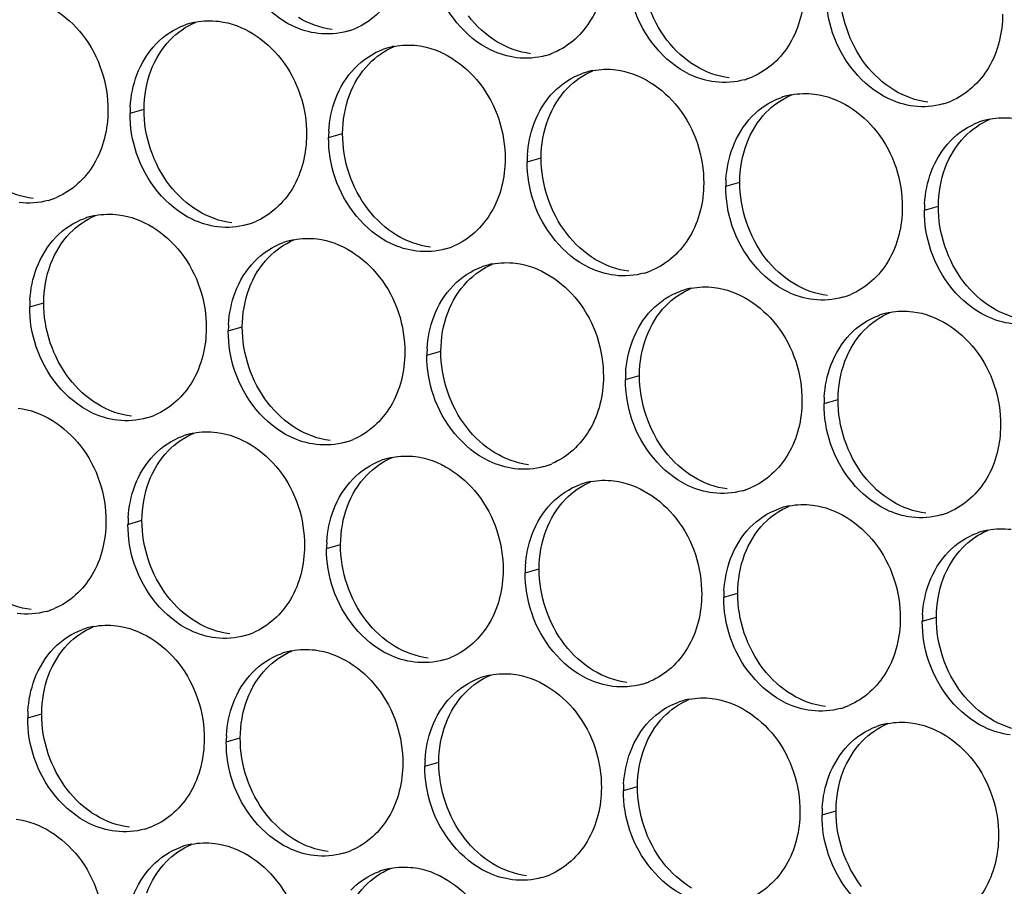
# Paper-space layout '45651_1_3' of a CAD drawing. Header units: millimetres. Extents: x -231 to 594, y 0 to 420.
# Tile 163 of 247: x 126.82 to 134.36, y 232.61 to 239.24. Entities that reach past the tile are written whole.
import ezdxf

# ---------------------------------------------------------------- set-up
doc = ezdxf.new("R2010")
doc.units = ezdxf.units.MM
doc.header["$LTSCALE"] = 32.67
doc.layers.add('02___PRT_ALL_AXES', color=7, linetype='CONTINUOUS')

psp = doc.layouts.new('45651_1_3')

# ---------------------------------------------------------------- linework, layer by layer
at = {"layer": '02___PRT_ALL_AXES', "color": 7, "linetype": 'CONTINUOUS'}
for p, q in [((127.6689, 238.5286), (127.7761, 238.5593)), ((129.1885, 238.3431), (129.2957, 238.3738)), ((130.7081, 238.1576), (130.8153, 238.1883)), ((132.2277, 237.9722), (132.3349, 238.0028)), ((133.7472, 237.7867), (133.8544, 237.8174)), ((126.9013, 237.0489), (127.0085, 237.0796)), ((128.4209, 236.8634), (128.5281, 236.8941)), ((129.9405, 236.6779), (130.0477, 236.7086)), ((131.4601, 236.4925), (131.5673, 236.5231)), ((132.9797, 236.307), (133.0869, 236.3377)), ((127.6534, 235.3837), (127.7606, 235.4144)), ((129.1729, 235.1982), (129.2801, 235.2289)), ((130.6925, 235.0128), (130.7997, 235.0434)), ((132.2121, 234.8273), (132.3193, 234.858)), ((133.7317, 234.6418), (133.8389, 234.6725)), ((126.8858, 233.904), (126.993, 233.9347)), ((128.4054, 233.7185), (128.5126, 233.7492)), ((129.925, 233.533), (130.0322, 233.5637)), ((131.4446, 233.3476), (131.5518, 233.3782)), ((132.9641, 233.1621), (133.0713, 233.1928))]:
    psp.add_line(p, q, dxfattribs=at)
at = {"layer": '02___PRT_ALL_AXES', "color": 3, "linetype": 'CONTINUOUS'}
for centre, radius, start, end in [((128.2743, 238.6896), 0.5467, 105.94061, 109.76751), ((128.2757, 238.6846), 0.5519, 100.97724, 105.93831), ((129.1818, 239.6824), 0.5467, 285.94061, 289.76751), ((129.1813, 239.6838), 0.5481, 289.77289, 292.73686), ((129.7939, 238.5041), 0.5467, 105.94061, 109.76751), ((129.7953, 238.4991), 0.5519, 100.97724, 105.93831), ((130.7009, 239.4983), 0.5481, 289.77289, 292.73686), ((130.7014, 239.497), 0.5467, 285.94061, 289.76751), ((131.3135, 238.3186), 0.5467, 105.94061, 109.76751), ((131.3149, 238.3136), 0.5519, 100.97724, 105.93831), ((132.221, 239.3115), 0.5467, 285.94061, 289.76751), ((132.2204, 239.3128), 0.5481, 289.77289, 292.73686), ((132.8331, 238.1332), 0.5467, 105.94061, 109.76751), ((132.8345, 238.1281), 0.5519, 100.97724, 105.93831), ((133.74, 239.1273), 0.5481, 289.77289, 292.73686), ((128.5607, 238.5242), 0.8918, 176.51802, 179.71686), ((133.7406, 239.126), 0.5467, 285.94061, 289.76751), ((134.3527, 237.9477), 0.5467, 105.94061, 109.76751), ((134.3541, 237.9427), 0.5519, 100.97724, 105.93831), ((130.0803, 238.3387), 0.8918, 176.51802, 179.71686), ((131.5999, 238.1532), 0.8918, 176.51802, 179.71686), ((133.1195, 237.9678), 0.8918, 176.51802, 179.71686), ((126.8947, 238.3882), 0.5467, 285.94061, 289.76751), ((126.8941, 238.3895), 0.5481, 289.77289, 292.73686), ((134.6391, 237.7823), 0.8918, 176.51802, 179.71686), ((127.5068, 237.2099), 0.5467, 105.94061, 109.76751), ((127.5082, 237.2049), 0.5519, 100.97724, 105.93831), ((128.4142, 238.2027), 0.5467, 285.94061, 289.76751), ((128.4137, 238.2041), 0.5481, 289.77289, 292.73686), ((129.0278, 237.0194), 0.5519, 100.97724, 105.93831), ((129.0263, 237.0244), 0.5467, 105.94061, 109.76751), ((129.9338, 238.0173), 0.5467, 285.94061, 289.76751), ((129.9333, 238.0186), 0.5481, 289.77289, 292.73686), ((130.5459, 236.8389), 0.5467, 105.94061, 109.76751), ((130.5473, 236.8339), 0.5519, 100.97724, 105.93831), ((131.4534, 237.8318), 0.5467, 285.94061, 289.76751), ((131.4529, 237.8331), 0.5481, 289.77289, 292.73686), ((132.0669, 236.6484), 0.5519, 100.97724, 105.93831), ((132.0655, 236.6535), 0.5467, 105.94061, 109.76751), ((132.973, 237.6463), 0.5467, 285.94061, 289.76751), ((132.9725, 237.6476), 0.5481, 289.77289, 292.73686), ((127.7932, 237.0445), 0.8918, 176.51802, 179.71686), ((133.5851, 236.468), 0.5467, 105.94061, 109.76751), ((133.5865, 236.4629), 0.5519, 100.97724, 105.93831), ((129.3128, 236.859), 0.8918, 176.51802, 179.71686), ((130.8323, 236.6735), 0.8918, 176.51802, 179.71686), ((132.3519, 236.4881), 0.8918, 176.51802, 179.71686), ((133.8715, 236.3026), 0.8918, 176.51802, 179.71686), ((127.6467, 236.723), 0.5467, 285.94061, 289.76751), ((127.6462, 236.7243), 0.5481, 289.77289, 292.73686), ((128.2588, 235.5447), 0.5467, 105.94061, 109.76751), ((128.2602, 235.5397), 0.5519, 100.97724, 105.93831), ((129.1663, 236.5376), 0.5467, 285.94061, 289.76751), ((129.1657, 236.5389), 0.5481, 289.77289, 292.73686), ((129.7784, 235.3592), 0.5467, 105.94061, 109.76751), ((129.7798, 235.3542), 0.5519, 100.97724, 105.93831), ((130.6858, 236.3521), 0.5467, 285.94061, 289.76751), ((130.6853, 236.3534), 0.5481, 289.77289, 292.73686), ((131.2979, 235.1737), 0.5467, 105.94061, 109.76751), ((131.2994, 235.1687), 0.5519, 100.97724, 105.93831), ((132.2054, 236.1666), 0.5467, 285.94061, 289.76751), ((132.2049, 236.1679), 0.5481, 289.77289, 292.73686), ((132.8189, 234.9832), 0.5519, 100.97724, 105.93831), ((132.8175, 234.9883), 0.5467, 105.94061, 109.76751), ((133.725, 235.9811), 0.5467, 285.94061, 289.76751), ((133.7245, 235.9824), 0.5481, 289.77289, 292.73686), ((128.5452, 235.3793), 0.8918, 176.51802, 179.71686), ((134.3371, 234.8028), 0.5467, 105.94061, 109.76751), ((134.3385, 234.7978), 0.5519, 100.97724, 105.93831), ((130.0648, 235.1938), 0.8918, 176.51802, 179.71686), ((131.5844, 235.0083), 0.8918, 176.51802, 179.71686), ((133.1039, 234.8229), 0.8918, 176.51802, 179.71686), ((126.8791, 235.2433), 0.5467, 285.94061, 289.76751), ((126.8786, 235.2446), 0.5481, 289.77289, 292.73686), ((134.6235, 234.6374), 0.8918, 176.51802, 179.71686), ((127.4912, 234.065), 0.5467, 105.94061, 109.76751), ((127.4926, 234.06), 0.5519, 100.97724, 105.93831), ((128.3982, 235.0592), 0.5481, 289.77289, 292.73686), ((128.3987, 235.0578), 0.5467, 285.94061, 289.76751), ((129.0108, 233.8795), 0.5467, 105.94061, 109.76751), ((129.0122, 233.8745), 0.5519, 100.97724, 105.93831), ((129.9183, 234.8724), 0.5467, 285.94061, 289.76751), ((129.9178, 234.8737), 0.5481, 289.77289, 292.73686), ((130.5304, 233.694), 0.5467, 105.94061, 109.76751), ((130.5318, 233.689), 0.5519, 100.97724, 105.93831), ((131.4379, 234.6869), 0.5467, 285.94061, 289.76751), ((131.4373, 234.6882), 0.5481, 289.77289, 292.73686), ((132.05, 233.5086), 0.5467, 105.94061, 109.76751), ((132.0514, 233.5035), 0.5519, 100.97724, 105.93831), ((127.7776, 233.8996), 0.8918, 176.51802, 179.71686), ((132.9575, 234.5014), 0.5467, 285.94061, 289.76751), ((132.9569, 234.5027), 0.5481, 289.77289, 292.73686), ((133.5695, 233.3231), 0.5467, 105.94061, 109.76751), ((133.571, 233.3181), 0.5519, 100.97724, 105.93831), ((129.2972, 233.7141), 0.8918, 176.51802, 179.71686), ((130.8168, 233.5286), 0.8918, 176.51802, 179.71686), ((132.3364, 233.3432), 0.8918, 176.51802, 179.71686), ((133.856, 233.1577), 0.8918, 176.51802, 179.71686), ((127.6311, 233.5781), 0.5467, 285.94061, 289.76751), ((127.6306, 233.5795), 0.5481, 289.77289, 292.73686), ((128.2432, 232.3998), 0.5467, 105.94061, 109.76751), ((128.2446, 232.3948), 0.5519, 100.97724, 105.93831), ((129.1502, 233.394), 0.5481, 289.77289, 292.73686), ((129.1507, 233.3927), 0.5467, 285.94061, 289.76751), ((129.7628, 232.2143), 0.5467, 105.94061, 109.76751), ((129.7642, 232.2093), 0.5519, 100.97724, 105.93831), ((130.6703, 233.2072), 0.5467, 285.94061, 289.76751), ((130.6698, 233.2085), 0.5481, 289.77289, 292.73686)]:
    psp.add_arc(centre, radius, start, end, dxfattribs=at)
for points, knots in [([(129.7872, 239.8434), (129.7865, 239.7021), (129.7235, 239.4259), (129.511, 239.2276), (129.3931, 239.1782)], [0, 0, 0, 0, 0.525086, 1, 1, 1, 1]), ([(129.108, 239.1396), (129.0404, 239.1479), (128.76, 239.2317), (128.5563, 239.4928), (128.4864, 239.7012)], [0, 0, 0, 0, 0.236458, 1, 1, 1, 1]), ([(131.3068, 239.658), (131.3061, 239.5167), (131.2431, 239.2405), (131.0306, 239.0421), (130.9127, 238.9927)], [0, 0, 0, 0, 0.525086, 1, 1, 1, 1]), ([(130.6275, 238.9542), (130.56, 238.9624), (130.2796, 239.0463), (130.0759, 239.3073), (130.006, 239.5157)], [0, 0, 0, 0, 0.236458, 1, 1, 1, 1]), ([(132.8264, 239.4725), (132.8257, 239.3312), (132.7627, 239.055), (132.5502, 238.8567), (132.4323, 238.8073)], [0, 0, 0, 0, 0.525086, 1, 1, 1, 1]), ([(126.8286, 239.4179), (127.0129, 239.3954), (127.3763, 239.1543), (127.5011, 238.7532), (127.5001, 238.5492)], [0, 0, 0, 0, 0.476473, 1, 1, 1, 1]), ([(132.1471, 238.7687), (132.0795, 238.7769), (131.7992, 238.8608), (131.5955, 239.1218), (131.5256, 239.3302)], [0, 0, 0, 0, 0.236458, 1, 1, 1, 1]), ([(128.3482, 239.2324), (128.5325, 239.2099), (128.8958, 238.9688), (129.0207, 238.5677), (129.0197, 238.3637)], [0, 0, 0, 0, 0.476473, 1, 1, 1, 1]), ([(134.346, 239.287), (134.3453, 239.1457), (134.2823, 238.8695), (134.0698, 238.6712), (133.9519, 238.6218)], [0, 0, 0, 0, 0.525086, 1, 1, 1, 1]), ([(133.6667, 238.5832), (133.5991, 238.5915), (133.3188, 238.6753), (133.1151, 238.9363), (133.0451, 239.1447)], [0, 0, 0, 0, 0.236458, 1, 1, 1, 1]), ([(129.8677, 239.0469), (130.052, 239.0244), (130.4154, 238.7833), (130.5402, 238.3823), (130.5392, 238.1783)], [0, 0, 0, 0, 0.476473, 1, 1, 1, 1]), ([(131.3873, 238.8614), (131.5716, 238.8389), (131.935, 238.5978), (132.0598, 238.1968), (132.0588, 237.9928)], [0, 0, 0, 0, 0.476473, 1, 1, 1, 1]), ([(132.9069, 238.676), (133.0912, 238.6535), (133.4546, 238.4124), (133.5794, 238.0113), (133.5784, 237.8073)], [0, 0, 0, 0, 0.476473, 1, 1, 1, 1]), ([(127.5001, 238.5492), (127.4994, 238.4079), (127.4364, 238.1317), (127.2239, 237.9334), (127.106, 237.884)], [0, 0, 0, 0, 0.525086, 1, 1, 1, 1]), ([(129.0197, 238.3637), (129.019, 238.2224), (128.956, 237.9462), (128.7434, 237.7479), (128.6256, 237.6985)], [0, 0, 0, 0, 0.525086, 1, 1, 1, 1]), ([(128.3404, 237.6599), (128.2728, 237.6682), (127.9924, 237.752), (127.7888, 238.013), (127.7188, 238.2214)], [0, 0, 0, 0, 0.236458, 1, 1, 1, 1]), ([(130.5392, 238.1783), (130.5385, 238.037), (130.4756, 237.7607), (130.263, 237.5624), (130.1452, 237.513)], [0, 0, 0, 0, 0.525086, 1, 1, 1, 1]), ([(129.86, 237.4745), (129.7924, 237.4827), (129.512, 237.5666), (129.3084, 237.8276), (129.2384, 238.036)], [0, 0, 0, 0, 0.236458, 1, 1, 1, 1]), ([(132.0588, 237.9928), (132.0581, 237.8515), (131.9951, 237.5753), (131.7826, 237.377), (131.6647, 237.3276)], [0, 0, 0, 0, 0.525086, 1, 1, 1, 1]), ([(131.3796, 237.289), (131.312, 237.2972), (131.0316, 237.3811), (130.828, 237.6421), (130.758, 237.8505)], [0, 0, 0, 0, 0.236458, 1, 1, 1, 1]), ([(133.5784, 237.8073), (133.5777, 237.666), (133.5147, 237.3898), (133.3022, 237.1915), (133.1843, 237.1421)], [0, 0, 0, 0, 0.525086, 1, 1, 1, 1]), ([(127.5806, 237.7527), (127.7649, 237.7302), (128.1283, 237.4891), (128.2531, 237.088), (128.2521, 236.884)], [0, 0, 0, 0, 0.476473, 1, 1, 1, 1]), ([(132.8991, 237.1035), (132.8316, 237.1118), (132.5512, 237.1956), (132.3475, 237.4566), (132.2776, 237.665)], [0, 0, 0, 0, 0.236458, 1, 1, 1, 1]), ([(129.1002, 237.5672), (129.2845, 237.5447), (129.6479, 237.3036), (129.7727, 236.9025), (129.7717, 236.6985)], [0, 0, 0, 0, 0.476473, 1, 1, 1, 1]), ([(134.4187, 236.918), (134.3512, 236.9263), (134.0708, 237.0101), (133.8671, 237.2711), (133.7972, 237.4795)], [0, 0, 0, 0, 0.236458, 1, 1, 1, 1]), ([(130.6198, 237.3817), (130.8041, 237.3592), (131.1675, 237.1181), (131.2923, 236.7171), (131.2913, 236.5131)], [0, 0, 0, 0, 0.476473, 1, 1, 1, 1]), ([(132.1394, 237.1962), (132.3237, 237.1738), (132.687, 236.9326), (132.8118, 236.5316), (132.8108, 236.3276)], [0, 0, 0, 0, 0.476473, 1, 1, 1, 1]), ([(133.6589, 237.0108), (133.8432, 236.9883), (134.2066, 236.7472), (134.3314, 236.3461), (134.3304, 236.1421)], [0, 0, 0, 0, 0.476473, 1, 1, 1, 1]), ([(128.2521, 236.884), (128.2514, 236.7427), (128.1884, 236.4665), (127.9759, 236.2682), (127.858, 236.2188)], [0, 0, 0, 0, 0.525086, 1, 1, 1, 1]), ([(127.5728, 236.1802), (127.5053, 236.1885), (127.2249, 236.2723), (127.0212, 236.5333), (126.9513, 236.7417)], [0, 0, 0, 0, 0.236458, 1, 1, 1, 1]), ([(129.7717, 236.6985), (129.771, 236.5572), (129.708, 236.281), (129.4955, 236.0827), (129.3776, 236.0333)], [0, 0, 0, 0, 0.525086, 1, 1, 1, 1]), ([(129.0924, 235.9948), (129.0248, 236.003), (128.7445, 236.0869), (128.5408, 236.3479), (128.4709, 236.5563)], [0, 0, 0, 0, 0.236458, 1, 1, 1, 1]), ([(131.2913, 236.5131), (131.2906, 236.3718), (131.2276, 236.0956), (131.015, 235.8972), (130.8972, 235.8479)], [0, 0, 0, 0, 0.525086, 1, 1, 1, 1]), ([(130.612, 235.8093), (130.5444, 235.8175), (130.264, 235.9014), (130.0604, 236.1624), (129.9904, 236.3708)], [0, 0, 0, 0, 0.236458, 1, 1, 1, 1]), ([(132.8108, 236.3276), (132.8101, 236.1863), (132.7472, 235.9101), (132.5346, 235.7118), (132.4168, 235.6624)], [0, 0, 0, 0, 0.525086, 1, 1, 1, 1]), ([(126.813, 236.273), (126.9973, 236.2505), (127.3607, 236.0094), (127.4855, 235.6083), (127.4845, 235.4043)], [0, 0, 0, 0, 0.476473, 1, 1, 1, 1]), ([(132.1316, 235.6238), (132.064, 235.6321), (131.7836, 235.7159), (131.58, 235.9769), (131.51, 236.1853)], [0, 0, 0, 0, 0.236458, 1, 1, 1, 1]), ([(134.3304, 236.1421), (134.3297, 236.0008), (134.2667, 235.7246), (134.0542, 235.5263), (133.9363, 235.4769)], [0, 0, 0, 0, 0.525086, 1, 1, 1, 1]), ([(128.3326, 236.0875), (128.5169, 236.065), (128.8803, 235.8239), (129.0051, 235.4228), (129.0041, 235.2188)], [0, 0, 0, 0, 0.476473, 1, 1, 1, 1]), ([(133.6512, 235.4383), (133.5836, 235.4466), (133.3032, 235.5304), (133.0996, 235.7914), (133.0296, 235.9998)], [0, 0, 0, 0, 0.236458, 1, 1, 1, 1]), ([(129.8522, 235.902), (130.0365, 235.8795), (130.3999, 235.6384), (130.5247, 235.2374), (130.5237, 235.0334)], [0, 0, 0, 0, 0.476473, 1, 1, 1, 1]), ([(131.3718, 235.7165), (131.5561, 235.694), (131.9195, 235.4529), (132.0443, 235.0519), (132.0433, 234.8479)], [0, 0, 0, 0, 0.476473, 1, 1, 1, 1]), ([(132.8914, 235.5311), (133.0757, 235.5086), (133.4391, 235.2675), (133.5639, 234.8664), (133.5629, 234.6624)], [0, 0, 0, 0, 0.476473, 1, 1, 1, 1]), ([(127.4845, 235.4043), (127.4838, 235.263), (127.4208, 234.9868), (127.2083, 234.7885), (127.0904, 234.7391)], [0, 0, 0, 0, 0.525086, 1, 1, 1, 1]), ([(129.0041, 235.2188), (129.0034, 235.0775), (128.9404, 234.8013), (128.7279, 234.603), (128.61, 234.5536)], [0, 0, 0, 0, 0.525086, 1, 1, 1, 1]), ([(128.3249, 234.515), (128.2573, 234.5233), (127.9769, 234.6071), (127.7732, 234.8682), (127.7033, 235.0766)], [0, 0, 0, 0, 0.236458, 1, 1, 1, 1]), ([(130.5237, 235.0334), (130.523, 234.8921), (130.46, 234.6159), (130.2475, 234.4175), (130.1296, 234.3682)], [0, 0, 0, 0, 0.525086, 1, 1, 1, 1]), ([(129.8444, 234.3296), (129.7769, 234.3378), (129.4965, 234.4217), (129.2928, 234.6827), (129.2229, 234.8911)], [0, 0, 0, 0, 0.236458, 1, 1, 1, 1]), ([(132.0433, 234.8479), (132.0426, 234.7066), (131.9796, 234.4304), (131.7671, 234.2321), (131.6492, 234.1827)], [0, 0, 0, 0, 0.525086, 1, 1, 1, 1]), ([(131.364, 234.1441), (131.2964, 234.1523), (131.0161, 234.2362), (130.8124, 234.4972), (130.7425, 234.7056)], [0, 0, 0, 0, 0.236458, 1, 1, 1, 1]), ([(133.5629, 234.6624), (133.5622, 234.5211), (133.4992, 234.2449), (133.2866, 234.0466), (133.1688, 233.9972)], [0, 0, 0, 0, 0.525086, 1, 1, 1, 1]), ([(127.5651, 234.6078), (127.7494, 234.5853), (128.1127, 234.3442), (128.2376, 233.9431), (128.2365, 233.7391)], [0, 0, 0, 0, 0.476473, 1, 1, 1, 1]), ([(132.8836, 233.9586), (132.816, 233.9669), (132.5357, 234.0507), (132.332, 234.3117), (132.262, 234.5201)], [0, 0, 0, 0, 0.236458, 1, 1, 1, 1]), ([(129.0846, 234.4223), (129.2689, 234.3998), (129.6323, 234.1587), (129.7571, 233.7577), (129.7561, 233.5537)], [0, 0, 0, 0, 0.476473, 1, 1, 1, 1]), ([(134.4032, 233.7731), (134.3356, 233.7814), (134.0552, 233.8652), (133.8516, 234.1263), (133.7816, 234.3347)], [0, 0, 0, 0, 0.236458, 1, 1, 1, 1]), ([(130.6042, 234.2368), (130.7885, 234.2143), (131.1519, 233.9732), (131.2767, 233.5722), (131.2757, 233.3682)], [0, 0, 0, 0, 0.476473, 1, 1, 1, 1]), ([(132.1238, 234.0514), (132.3081, 234.0289), (132.6715, 233.7878), (132.7963, 233.3867), (132.7953, 233.1827)], [0, 0, 0, 0, 0.476473, 1, 1, 1, 1]), ([(133.6434, 233.8659), (133.8277, 233.8434), (134.1911, 233.6023), (134.3159, 233.2012), (134.3149, 232.9972)], [0, 0, 0, 0, 0.476473, 1, 1, 1, 1]), ([(128.2365, 233.7391), (128.2358, 233.5978), (128.1729, 233.3216), (127.9603, 233.1233), (127.8425, 233.0739)], [0, 0, 0, 0, 0.525086, 1, 1, 1, 1]), ([(127.5573, 233.0353), (127.4897, 233.0436), (127.2093, 233.1274), (127.0057, 233.3884), (126.9357, 233.5968)], [0, 0, 0, 0, 0.236458, 1, 1, 1, 1]), ([(129.7561, 233.5537), (129.7554, 233.4124), (129.6924, 233.1361), (129.4799, 232.9378), (129.362, 232.8884)], [0, 0, 0, 0, 0.525086, 1, 1, 1, 1]), ([(129.0769, 232.8499), (129.0093, 232.8581), (128.7289, 232.942), (128.5253, 233.203), (128.4553, 233.4114)], [0, 0, 0, 0, 0.236458, 1, 1, 1, 1]), ([(131.2757, 233.3682), (131.275, 233.2269), (131.212, 232.9507), (130.9995, 232.7524), (130.8816, 232.703)], [0, 0, 0, 0, 0.525086, 1, 1, 1, 1]), ([(130.5965, 232.6644), (130.5289, 232.6726), (130.2485, 232.7565), (130.0448, 233.0175), (129.9749, 233.2259)], [0, 0, 0, 0, 0.236458, 1, 1, 1, 1]), ([(126.7975, 233.1281), (126.9818, 233.1056), (127.3452, 232.8645), (127.47, 232.4634), (127.469, 232.2594)], [0, 0, 0, 0, 0.476473, 1, 1, 1, 1]), ([(132.7953, 233.1827), (132.7946, 233.0414), (132.7316, 232.7652), (132.5191, 232.5669), (132.4012, 232.5175)], [0, 0, 0, 0, 0.525086, 1, 1, 1, 1]), ([(132.116, 232.4789), (132.0485, 232.4872), (131.7681, 232.571), (131.5644, 232.832), (131.4945, 233.0404)], [0, 0, 0, 0, 0.236458, 1, 1, 1, 1]), ([(134.3149, 232.9972), (134.3142, 232.8559), (134.2512, 232.5797), (134.0387, 232.3814), (133.9208, 232.332)], [0, 0, 0, 0, 0.525086, 1, 1, 1, 1]), ([(128.3171, 232.9426), (128.5014, 232.9201), (128.8648, 232.679), (128.9896, 232.2779), (128.9886, 232.0739)], [0, 0, 0, 0, 0.476473, 1, 1, 1, 1]), ([(133.6356, 232.2934), (133.568, 232.3017), (133.2877, 232.3855), (133.084, 232.6465), (133.0141, 232.8549)], [0, 0, 0, 0, 0.236458, 1, 1, 1, 1]), ([(129.8367, 232.7571), (130.021, 232.7346), (130.3843, 232.4935), (130.5092, 232.0925), (130.5081, 231.8885)], [0, 0, 0, 0, 0.476473, 1, 1, 1, 1])]:
    psp.add_open_spline(points, degree=3, knots=knots, dxfattribs=at)
at = {"layer": '02___PRT_ALL_AXES', "color": 7, "linetype": 'CONTINUOUS'}
for points in [[(131.7779, 239.0879), (131.6531, 239.2493), (131.5818, 239.464), (131.5828, 239.668)], [(133.2975, 238.9025), (133.1727, 239.0638), (133.1014, 239.2786), (133.1024, 239.4826)], [(127.9767, 239.0911), (128.0311, 239.1474), (128.0979, 239.1942), (128.1702, 239.2245)], [(129.2152, 239.1703), (129.1245, 239.1814), (129.0351, 239.2144), (128.957, 239.2617)], [(130.4766, 239.0762), (130.3927, 239.127), (130.3183, 239.1959), (130.2583, 239.2734)], [(127.829, 238.8539), (127.8618, 238.941), (127.912, 239.0241), (127.9767, 239.0911)], [(130.7347, 238.9848), (130.6441, 238.9959), (130.5547, 239.0289), (130.4766, 239.0762)], [(131.9962, 238.8908), (131.9123, 238.9416), (131.8379, 239.0104), (131.7779, 239.0879)], [(129.4962, 238.9056), (129.5507, 238.962), (129.6175, 239.0087), (129.6898, 239.039)], [(127.7761, 238.5593), (127.7766, 238.659), (127.7939, 238.7605), (127.829, 238.8539)], [(129.3486, 238.6684), (129.3814, 238.7556), (129.4315, 238.8386), (129.4962, 238.9056)], [(131.0158, 238.7201), (131.0703, 238.7765), (131.1371, 238.8233), (131.2094, 238.8535)], [(132.2543, 238.7994), (132.1637, 238.8104), (132.0742, 238.8435), (131.9962, 238.8908)], [(133.5157, 238.7053), (133.4319, 238.7561), (133.3575, 238.8249), (133.2975, 238.9025)], [(130.8682, 238.4829), (130.901, 238.5701), (130.9511, 238.6531), (131.0158, 238.7201)], [(133.7739, 238.6139), (133.6833, 238.625), (133.5938, 238.658), (133.5157, 238.7053)], [(129.2957, 238.3738), (129.2962, 238.4736), (129.3134, 238.575), (129.3486, 238.6684)], [(132.5354, 238.5346), (132.5898, 238.591), (132.6567, 238.6378), (132.7289, 238.6681)], [(127.9712, 237.9792), (127.8464, 238.1406), (127.7751, 238.3553), (127.7761, 238.5593)], [(130.8153, 238.1883), (130.8158, 238.2881), (130.833, 238.3895), (130.8682, 238.4829)], [(132.3878, 238.2974), (132.4206, 238.3846), (132.4707, 238.4677), (132.5354, 238.5346)], [(134.055, 238.3492), (134.1094, 238.4055), (134.1763, 238.4523), (134.2485, 238.4826)], [(129.4908, 237.7937), (129.3659, 237.9551), (129.2947, 238.1698), (129.2957, 238.3738)], [(133.9073, 238.112), (133.9401, 238.1991), (133.9903, 238.2822), (134.055, 238.3492)], [(132.3349, 238.0028), (132.3354, 238.1026), (132.3526, 238.2041), (132.3878, 238.2974)], [(131.0103, 237.6082), (130.8855, 237.7696), (130.8143, 237.9843), (130.8153, 238.1883)], [(133.8544, 237.8174), (133.8549, 237.9171), (133.8722, 238.0186), (133.9073, 238.112)], [(126.928, 237.8761), (126.8374, 237.8872), (126.7479, 237.9202), (126.6698, 237.9675)], [(128.1894, 237.782), (128.1056, 237.8328), (128.0312, 237.9016), (127.9712, 237.9792)], [(132.5299, 237.4228), (132.4051, 237.5841), (132.3338, 237.7988), (132.3349, 238.0028)], [(129.709, 237.5965), (129.6252, 237.6473), (129.5507, 237.7162), (129.4908, 237.7937)], [(134.0495, 237.2373), (133.9247, 237.3986), (133.8534, 237.6134), (133.8544, 237.8174)], [(127.2091, 237.6114), (127.2635, 237.6677), (127.3304, 237.7145), (127.4026, 237.7448)], [(128.4476, 237.6906), (128.357, 237.7017), (128.2675, 237.7347), (128.1894, 237.782)], [(127.0614, 237.3742), (127.0942, 237.4613), (127.1444, 237.5444), (127.2091, 237.6114)], [(128.7287, 237.4259), (128.7831, 237.4822), (128.8499, 237.529), (128.9222, 237.5593)], [(129.9672, 237.5051), (129.8766, 237.5162), (129.7871, 237.5492), (129.709, 237.5965)], [(131.2286, 237.4111), (131.1447, 237.4619), (131.0703, 237.5307), (131.0103, 237.6082)], [(128.581, 237.1887), (128.6138, 237.2759), (128.664, 237.3589), (128.7287, 237.4259)], [(131.4868, 237.3197), (131.3961, 237.3307), (131.3067, 237.3638), (131.2286, 237.4111)], [(132.7482, 237.2256), (132.6643, 237.2764), (132.5899, 237.3452), (132.5299, 237.4228)], [(127.0085, 237.0796), (127.009, 237.1793), (127.0263, 237.2808), (127.0614, 237.3742)], [(130.2483, 237.2404), (130.3027, 237.2968), (130.3695, 237.3435), (130.4418, 237.3738)], [(128.5281, 236.8941), (128.5286, 236.9939), (128.5459, 237.0953), (128.581, 237.1887)], [(130.1006, 237.0032), (130.1334, 237.0904), (130.1836, 237.1734), (130.2483, 237.2404)], [(131.7679, 237.0549), (131.8223, 237.1113), (131.8891, 237.1581), (131.9614, 237.1883)], [(133.0063, 237.1342), (132.9157, 237.1452), (132.8263, 237.1783), (132.7482, 237.2256)], [(134.2678, 237.0401), (134.1839, 237.0909), (134.1095, 237.1597), (134.0495, 237.2373)], [(127.2036, 236.4995), (127.0788, 236.6608), (127.0075, 236.8756), (127.0085, 237.0796)], [(131.6202, 236.8177), (131.653, 236.9049), (131.7032, 236.9879), (131.7679, 237.0549)], [(134.5259, 236.9487), (134.4353, 236.9598), (134.3458, 236.9928), (134.2678, 237.0401)], [(130.0477, 236.7086), (130.0482, 236.8084), (130.0655, 236.9098), (130.1006, 237.0032)], [(133.2874, 236.8695), (133.3419, 236.9258), (133.4087, 236.9726), (133.481, 237.0029)], [(128.7232, 236.314), (128.5984, 236.4754), (128.5271, 236.6901), (128.5281, 236.8941)], [(131.5673, 236.5231), (131.5678, 236.6229), (131.585, 236.7244), (131.6202, 236.8177)], [(133.1398, 236.6323), (133.1726, 236.7194), (133.2227, 236.8025), (133.2874, 236.8695)], [(130.2428, 236.1285), (130.118, 236.2899), (130.0467, 236.5046), (130.0477, 236.7086)], [(133.0869, 236.3377), (133.0874, 236.4374), (133.1046, 236.5389), (133.1398, 236.6323)], [(131.7624, 235.9431), (131.6375, 236.1044), (131.5663, 236.3191), (131.5673, 236.5231)], [(127.4219, 236.3023), (127.338, 236.3531), (127.2636, 236.4219), (127.2036, 236.4995)], [(127.68, 236.2109), (127.5894, 236.222), (127.4999, 236.255), (127.4219, 236.3023)], [(128.9415, 236.1168), (128.8576, 236.1676), (128.7832, 236.2364), (128.7232, 236.314)], [(133.2819, 235.7576), (133.1571, 235.9189), (133.0859, 236.1337), (133.0869, 236.3377)], [(130.461, 235.9314), (130.3772, 235.9822), (130.3028, 236.051), (130.2428, 236.1285)], [(127.9611, 235.9462), (128.0156, 236.0025), (128.0824, 236.0493), (128.1546, 236.0796)], [(129.1996, 236.0254), (129.109, 236.0365), (129.0195, 236.0695), (128.9415, 236.1168)], [(127.8135, 235.709), (127.8463, 235.7961), (127.8964, 235.8792), (127.9611, 235.9462)], [(130.7192, 235.84), (130.6286, 235.851), (130.5391, 235.8841), (130.461, 235.9314)], [(131.9806, 235.7459), (131.8968, 235.7967), (131.8223, 235.8655), (131.7624, 235.9431)], [(129.4807, 235.7607), (129.5351, 235.8171), (129.602, 235.8638), (129.6742, 235.8941)], [(129.333, 235.5235), (129.3659, 235.6107), (129.416, 235.6937), (129.4807, 235.7607)], [(133.5002, 235.5604), (133.4163, 235.6112), (133.3419, 235.68), (133.2819, 235.7576)], [(127.7606, 235.4144), (127.7611, 235.5142), (127.7783, 235.6156), (127.8135, 235.709)], [(131.0003, 235.5752), (131.0547, 235.6316), (131.1216, 235.6784), (131.1938, 235.7086)], [(132.2388, 235.6545), (132.1482, 235.6655), (132.0587, 235.6986), (131.9806, 235.7459)], [(129.2801, 235.2289), (129.2806, 235.3287), (129.2979, 235.4301), (129.333, 235.5235)], [(130.8526, 235.338), (130.8854, 235.4252), (130.9356, 235.5082), (131.0003, 235.5752)], [(133.7584, 235.469), (133.6678, 235.4801), (133.5783, 235.5131), (133.5002, 235.5604)], [(132.5199, 235.3898), (132.5743, 235.4461), (132.6411, 235.4929), (132.7134, 235.5232)], [(127.9556, 234.8343), (127.8308, 234.9957), (127.7596, 235.2104), (127.7606, 235.4144)], [(132.3722, 235.1526), (132.405, 235.2397), (132.4552, 235.3228), (132.5199, 235.3898)], [(130.7997, 235.0434), (130.8002, 235.1432), (130.8175, 235.2447), (130.8526, 235.338)], [(134.0395, 235.2043), (134.0939, 235.2606), (134.1607, 235.3074), (134.233, 235.3377)], [(129.4752, 234.6488), (129.3504, 234.8102), (129.2791, 235.0249), (129.2801, 235.2289)], [(132.3193, 234.858), (132.3198, 234.9577), (132.3371, 235.0592), (132.3722, 235.1526)], [(133.8918, 234.9671), (133.9246, 235.0542), (133.9748, 235.1373), (134.0395, 235.2043)], [(130.9948, 234.4633), (130.87, 234.6247), (130.7987, 234.8394), (130.7997, 235.0434)], [(133.8389, 234.6725), (133.8394, 234.7722), (133.8566, 234.8737), (133.8918, 234.9671)], [(132.5144, 234.2779), (132.3896, 234.4392), (132.3183, 234.654), (132.3193, 234.858)], [(126.9125, 234.7312), (126.8219, 234.7423), (126.7324, 234.7753), (126.6543, 234.8226)], [(128.1739, 234.6371), (128.09, 234.6879), (128.0156, 234.7567), (127.9556, 234.8343)], [(128.432, 234.5457), (128.3414, 234.5568), (128.252, 234.5898), (128.1739, 234.6371)], [(129.6935, 234.4516), (129.6096, 234.5024), (129.5352, 234.5713), (129.4752, 234.6488)], [(134.034, 234.0924), (133.9092, 234.2538), (133.8379, 234.4685), (133.8389, 234.6725)], [(127.1936, 234.4665), (127.248, 234.5228), (127.3148, 234.5696), (127.3871, 234.5999)], [(127.0459, 234.2293), (127.0787, 234.3164), (127.1289, 234.3995), (127.1936, 234.4665)], [(128.7131, 234.281), (128.7676, 234.3374), (128.8344, 234.3841), (128.9067, 234.4144)], [(129.9516, 234.3603), (129.861, 234.3713), (129.7715, 234.4043), (129.6935, 234.4516)], [(131.2131, 234.2662), (131.1292, 234.317), (131.0548, 234.3858), (130.9948, 234.4633)], [(128.5655, 234.0438), (128.5983, 234.131), (128.6484, 234.214), (128.7131, 234.281)], [(131.4712, 234.1748), (131.3806, 234.1858), (131.2911, 234.2189), (131.2131, 234.2662)], [(132.7326, 234.0807), (132.6488, 234.1315), (132.5744, 234.2003), (132.5144, 234.2779)], [(126.993, 233.9347), (126.9935, 234.0344), (127.0107, 234.1359), (127.0459, 234.2293)], [(130.2327, 234.0955), (130.2872, 234.1519), (130.354, 234.1987), (130.4263, 234.2289)], [(130.0851, 233.8583), (130.1179, 233.9455), (130.168, 234.0285), (130.2327, 234.0955)], [(134.2522, 233.8952), (134.1684, 233.946), (134.0939, 234.0148), (134.034, 234.0924)], [(128.5126, 233.7492), (128.5131, 233.849), (128.5303, 233.9504), (128.5655, 234.0438)], [(131.7523, 233.91), (131.8067, 233.9664), (131.8736, 234.0132), (131.9458, 234.0435)], [(132.9908, 233.9893), (132.9002, 234.0004), (132.8107, 234.0334), (132.7326, 234.0807)], [(127.1881, 233.3546), (127.0633, 233.516), (126.992, 233.7307), (126.993, 233.9347)], [(131.6046, 233.6728), (131.6375, 233.76), (131.6876, 233.8431), (131.7523, 233.91)], [(134.5104, 233.8038), (134.4198, 233.8149), (134.3303, 233.8479), (134.2522, 233.8952)], [(130.0322, 233.5637), (130.0327, 233.6635), (130.0499, 233.765), (130.0851, 233.8583)], [(133.2719, 233.7246), (133.3263, 233.7809), (133.3932, 233.8277), (133.4654, 233.858)], [(128.7076, 233.1691), (128.5828, 233.3305), (128.5116, 233.5452), (128.5126, 233.7492)], [(133.1242, 233.4874), (133.157, 233.5745), (133.2072, 233.6576), (133.2719, 233.7246)], [(131.5518, 233.3782), (131.5522, 233.478), (131.5695, 233.5795), (131.6046, 233.6728)], [(130.2272, 232.9836), (130.1024, 233.145), (130.0312, 233.3597), (130.0322, 233.5637)], [(133.0713, 233.1928), (133.0718, 233.2925), (133.0891, 233.394), (133.1242, 233.4874)], [(127.4063, 233.1574), (127.3225, 233.2082), (127.248, 233.277), (127.1881, 233.3546)], [(131.7468, 232.7982), (131.622, 232.9595), (131.5507, 233.1742), (131.5518, 233.3782)], [(133.2664, 232.6127), (133.1416, 232.7741), (133.0703, 232.9888), (133.0713, 233.1928)], [(127.6645, 233.066), (127.5739, 233.0771), (127.4844, 233.1101), (127.4063, 233.1574)], [(128.9259, 232.9719), (128.8421, 233.0227), (128.7676, 233.0916), (128.7076, 233.1691)], [(129.1841, 232.8805), (129.0935, 232.8916), (129.004, 232.9246), (128.9259, 232.9719)], [(130.4455, 232.7865), (130.3616, 232.8373), (130.2872, 232.9061), (130.2272, 232.9836)], [(127.9456, 232.8013), (128, 232.8577), (128.0668, 232.9044), (128.1391, 232.9347)], [(127.7979, 232.5641), (127.8307, 232.6513), (127.8809, 232.7343), (127.9456, 232.8013)], [(129.4652, 232.6158), (129.5196, 232.6722), (129.5864, 232.7189), (129.6587, 232.7492)], [(130.7037, 232.6951), (130.613, 232.7061), (130.5236, 232.7392), (130.4455, 232.7865)], [(131.9651, 232.601), (131.8812, 232.6518), (131.8068, 232.7206), (131.7468, 232.7982)], [(129.3175, 232.3786), (129.3503, 232.4658), (129.4005, 232.5488), (129.4652, 232.6158)]]:
    psp.add_open_spline(points, degree=3, dxfattribs=at)
at = {"layer": '02___PRT_ALL_AXES', "color": 3, "linetype": 'CONTINUOUS'}
for points in [[(133.0451, 239.1447), (133.0121, 239.2431), (132.9947, 239.3481), (132.9952, 239.4519)], [(128.1706, 239.2264), (128.2288, 239.2377), (128.2894, 239.2396), (128.3482, 239.2324)], [(127.8695, 239.0604), (127.9303, 239.1234), (128.007, 239.1745), (128.0894, 239.2041)], [(129.332, 239.1568), (129.26, 239.1362), (129.1823, 239.1306), (129.108, 239.1396)], [(127.7218, 238.8232), (127.7546, 238.9104), (127.8048, 238.9934), (127.8695, 239.0604)], [(129.3891, 238.8749), (129.4499, 238.9379), (129.5266, 238.989), (129.609, 239.0186)], [(129.6902, 239.0409), (129.7483, 239.0522), (129.809, 239.0541), (129.8677, 239.0469)], [(130.8515, 238.9713), (130.7795, 238.9507), (130.7019, 238.9451), (130.6275, 238.9542)], [(129.2414, 238.6377), (129.2742, 238.7249), (129.3243, 238.8079), (129.3891, 238.8749)], [(131.2098, 238.8554), (131.2679, 238.8667), (131.3286, 238.8686), (131.3873, 238.8614)], [(127.6705, 238.5784), (127.6756, 238.6616), (127.6924, 238.7452), (127.7218, 238.8232)], [(130.9086, 238.6894), (130.9695, 238.7524), (131.0462, 238.8035), (131.1286, 238.8331)], [(132.3711, 238.7858), (132.2991, 238.7652), (132.2215, 238.7596), (132.1471, 238.7687)], [(130.761, 238.4522), (130.7938, 238.5394), (130.8439, 238.6225), (130.9086, 238.6894)], [(129.1901, 238.3929), (129.1952, 238.4761), (129.212, 238.5597), (129.2414, 238.6377)], [(132.4282, 238.504), (132.4891, 238.567), (132.5658, 238.618), (132.6482, 238.6477)], [(132.7294, 238.67), (132.7875, 238.6812), (132.8481, 238.6831), (132.9069, 238.676)], [(133.8907, 238.6003), (133.8187, 238.5798), (133.741, 238.5741), (133.6667, 238.5832)], [(127.7188, 238.2214), (127.6858, 238.3198), (127.6684, 238.4249), (127.6689, 238.5286)], [(132.2806, 238.2668), (132.3134, 238.3539), (132.3635, 238.437), (132.4282, 238.504)], [(133.9478, 238.3185), (134.0086, 238.3815), (134.0853, 238.4326), (134.1678, 238.4622)], [(134.249, 238.4845), (134.3071, 238.4958), (134.3677, 238.4977), (134.4265, 238.4905)], [(130.7097, 238.2074), (130.7148, 238.2906), (130.7316, 238.3742), (130.761, 238.4522)], [(129.2384, 238.036), (129.2054, 238.1343), (129.188, 238.2394), (129.1885, 238.3431)], [(133.8001, 238.0813), (133.833, 238.1685), (133.8831, 238.2515), (133.9478, 238.3185)], [(132.2293, 238.0219), (132.2344, 238.1052), (132.2512, 238.1887), (132.2806, 238.2668)], [(130.758, 237.8505), (130.725, 237.9488), (130.7076, 238.0539), (130.7081, 238.1576)], [(133.7489, 237.8364), (133.7539, 237.9197), (133.7708, 238.0033), (133.8001, 238.0813)], [(132.2776, 237.665), (132.2446, 237.7634), (132.2271, 237.8684), (132.2277, 237.9722)], [(127.0448, 237.8625), (126.9728, 237.842), (126.8951, 237.8363), (126.8208, 237.8454)], [(133.7972, 237.4795), (133.7642, 237.5779), (133.7467, 237.683), (133.7472, 237.7867)], [(127.1019, 237.5807), (127.1627, 237.6437), (127.2394, 237.6948), (127.3219, 237.7244)], [(127.4031, 237.7467), (127.4612, 237.758), (127.5218, 237.7599), (127.5806, 237.7527)], [(128.5644, 237.677), (128.4924, 237.6565), (128.4147, 237.6509), (128.3404, 237.6599)], [(126.9542, 237.3435), (126.9871, 237.4307), (127.0372, 237.5137), (127.1019, 237.5807)], [(128.9227, 237.5612), (128.9808, 237.5725), (129.0414, 237.5744), (129.1002, 237.5672)], [(128.6215, 237.3952), (128.6823, 237.4582), (128.759, 237.5093), (128.8414, 237.5389)], [(130.084, 237.4916), (130.012, 237.471), (129.9343, 237.4654), (129.86, 237.4745)], [(126.903, 237.0986), (126.908, 237.1819), (126.9249, 237.2655), (126.9542, 237.3435)], [(128.4738, 237.158), (128.5066, 237.2452), (128.5568, 237.3282), (128.6215, 237.3952)], [(130.1411, 237.2097), (130.2019, 237.2727), (130.2786, 237.3238), (130.361, 237.3534)], [(130.4422, 237.3757), (130.5004, 237.387), (130.561, 237.3889), (130.6198, 237.3817)], [(131.6036, 237.3061), (131.5316, 237.2855), (131.4539, 237.2799), (131.3796, 237.289)], [(129.9934, 236.9725), (130.0262, 237.0597), (130.0764, 237.1427), (130.1411, 237.2097)], [(131.9618, 237.1903), (132.0199, 237.2015), (132.0806, 237.2034), (132.1394, 237.1962)], [(128.4226, 236.9132), (128.4276, 236.9964), (128.4445, 237.08), (128.4738, 237.158)], [(131.6607, 237.0243), (131.7215, 237.0873), (131.7982, 237.1383), (131.8806, 237.1679)], [(133.1231, 237.1206), (133.0511, 237.1), (132.9735, 237.0944), (132.8991, 237.1035)], [(126.9513, 236.7417), (126.9183, 236.8401), (126.9008, 236.9452), (126.9013, 237.0489)], [(129.9421, 236.7277), (129.9472, 236.8109), (129.964, 236.8945), (129.9934, 236.9725)], [(131.513, 236.7871), (131.5458, 236.8742), (131.596, 236.9573), (131.6607, 237.0243)], [(133.1802, 236.8388), (133.2411, 236.9018), (133.3178, 236.9528), (133.4002, 236.9825)], [(133.4814, 237.0048), (133.5395, 237.0161), (133.6002, 237.0179), (133.6589, 237.0108)], [(128.4709, 236.5563), (128.4378, 236.6546), (128.4204, 236.7597), (128.4209, 236.8634)], [(133.0326, 236.6016), (133.0654, 236.6887), (133.1155, 236.7718), (133.1802, 236.8388)], [(131.4617, 236.5422), (131.4668, 236.6254), (131.4836, 236.709), (131.513, 236.7871)], [(129.9904, 236.3708), (129.9574, 236.4691), (129.94, 236.5742), (129.9405, 236.6779)], [(132.9813, 236.3567), (132.9864, 236.44), (133.0032, 236.5235), (133.0326, 236.6016)], [(131.51, 236.1853), (131.477, 236.2836), (131.4596, 236.3887), (131.4601, 236.4925)], [(133.0296, 235.9998), (132.9966, 236.0982), (132.9792, 236.2033), (132.9797, 236.307)], [(127.7968, 236.1973), (127.7248, 236.1768), (127.6472, 236.1712), (127.5728, 236.1802)], [(127.8539, 235.9155), (127.9148, 235.9785), (127.9915, 236.0296), (128.0739, 236.0592)], [(128.1551, 236.0815), (128.2132, 236.0928), (128.2738, 236.0947), (128.3326, 236.0875)], [(129.3164, 236.0119), (129.2444, 235.9913), (129.1667, 235.9857), (129.0924, 235.9948)], [(127.7063, 235.6783), (127.7391, 235.7655), (127.7892, 235.8485), (127.8539, 235.9155)], [(129.6747, 235.896), (129.7328, 235.9073), (129.7934, 235.9092), (129.8522, 235.902)], [(129.3735, 235.73), (129.4343, 235.793), (129.511, 235.8441), (129.5935, 235.8737)], [(130.836, 235.8264), (130.764, 235.8058), (130.6863, 235.8002), (130.612, 235.8093)], [(127.655, 235.4335), (127.6601, 235.5167), (127.6769, 235.6003), (127.7063, 235.6783)], [(129.2258, 235.4928), (129.2587, 235.58), (129.3088, 235.663), (129.3735, 235.73)], [(130.8931, 235.5446), (130.9539, 235.6075), (131.0306, 235.6586), (131.113, 235.6882)], [(131.1943, 235.7106), (131.2524, 235.7218), (131.313, 235.7237), (131.3718, 235.7165)], [(132.3556, 235.6409), (132.2836, 235.6203), (132.2059, 235.6147), (132.1316, 235.6238)], [(130.7454, 235.3074), (130.7782, 235.3945), (130.8284, 235.4776), (130.8931, 235.5446)], [(132.7138, 235.5251), (132.772, 235.5364), (132.8326, 235.5382), (132.8914, 235.5311)], [(129.1746, 235.248), (129.1797, 235.3312), (129.1965, 235.4148), (129.2258, 235.4928)], [(132.4127, 235.3591), (132.4735, 235.4221), (132.5502, 235.4731), (132.6326, 235.5028)], [(133.8752, 235.4554), (133.8032, 235.4349), (133.7255, 235.4293), (133.6512, 235.4383)], [(127.7033, 235.0766), (127.6703, 235.1749), (127.6529, 235.28), (127.6534, 235.3837)], [(130.6942, 235.0625), (130.6992, 235.1457), (130.7161, 235.2293), (130.7454, 235.3074)], [(132.265, 235.1219), (132.2978, 235.209), (132.348, 235.2921), (132.4127, 235.3591)], [(133.9323, 235.1736), (133.9931, 235.2366), (134.0698, 235.2877), (134.1522, 235.3173)], [(134.2334, 235.3396), (134.2916, 235.3509), (134.3522, 235.3528), (134.411, 235.3456)], [(129.2229, 234.8911), (129.1899, 234.9894), (129.1724, 235.0945), (129.1729, 235.1982)], [(133.7846, 234.9364), (133.8174, 235.0236), (133.8676, 235.1066), (133.9323, 235.1736)], [(132.2138, 234.877), (132.2188, 234.9603), (132.2356, 235.0438), (132.265, 235.1219)], [(130.7425, 234.7056), (130.7094, 234.8039), (130.692, 234.909), (130.6925, 235.0128)], [(133.7333, 234.6916), (133.7384, 234.7748), (133.7552, 234.8584), (133.7846, 234.9364)], [(132.262, 234.5201), (132.229, 234.6185), (132.2116, 234.7236), (132.2121, 234.8273)], [(127.0293, 234.7176), (126.9573, 234.6971), (126.8796, 234.6915), (126.8053, 234.7005)], [(133.7816, 234.3347), (133.7486, 234.433), (133.7312, 234.5381), (133.7317, 234.6418)], [(127.0864, 234.4358), (127.1472, 234.4988), (127.2239, 234.5499), (127.3063, 234.5795)], [(127.3875, 234.6018), (127.4457, 234.6131), (127.5063, 234.615), (127.5651, 234.6078)], [(128.5488, 234.5322), (128.4768, 234.5116), (128.3992, 234.506), (128.3249, 234.515)], [(126.9387, 234.1986), (126.9715, 234.2858), (127.0217, 234.3688), (127.0864, 234.4358)], [(128.6059, 234.2503), (128.6668, 234.3133), (128.7435, 234.3644), (128.8259, 234.394)], [(128.9071, 234.4163), (128.9652, 234.4276), (129.0259, 234.4295), (129.0846, 234.4223)], [(130.0684, 234.3467), (129.9964, 234.3261), (129.9188, 234.3205), (129.8444, 234.3296)], [(128.4583, 234.0131), (128.4911, 234.1003), (128.5412, 234.1833), (128.6059, 234.2503)], [(130.4267, 234.2308), (130.4848, 234.2421), (130.5455, 234.244), (130.6042, 234.2368)], [(126.8874, 233.9538), (126.8925, 234.037), (126.9093, 234.1206), (126.9387, 234.1986)], [(130.1255, 234.0648), (130.1864, 234.1278), (130.2631, 234.1789), (130.3455, 234.2085)], [(131.588, 234.1612), (131.516, 234.1406), (131.4384, 234.135), (131.364, 234.1441)], [(129.9779, 233.8276), (130.0107, 233.9148), (130.0608, 233.9979), (130.1255, 234.0648)], [(131.6451, 233.8794), (131.706, 233.9424), (131.7826, 233.9934), (131.8651, 234.0231)], [(131.9463, 234.0454), (132.0044, 234.0566), (132.065, 234.0585), (132.1238, 234.0514)], [(128.407, 233.7683), (128.4121, 233.8515), (128.4289, 233.9351), (128.4583, 234.0131)], [(133.1076, 233.9757), (133.0356, 233.9552), (132.9579, 233.9495), (132.8836, 233.9586)], [(126.9357, 233.5968), (126.9027, 233.6952), (126.8853, 233.8003), (126.8858, 233.904)], [(131.4975, 233.6422), (131.5303, 233.7293), (131.5804, 233.8124), (131.6451, 233.8794)], [(133.4659, 233.8599), (133.524, 233.8712), (133.5846, 233.8731), (133.6434, 233.8659)], [(129.9266, 233.5828), (129.9317, 233.666), (129.9485, 233.7496), (129.9779, 233.8276)], [(133.1647, 233.6939), (133.2255, 233.7569), (133.3022, 233.808), (133.3846, 233.8376)], [(128.4553, 233.4114), (128.4223, 233.5097), (128.4049, 233.6148), (128.4054, 233.7185)], [(131.4462, 233.3973), (131.4513, 233.4806), (131.4681, 233.5641), (131.4975, 233.6422)], [(133.017, 233.4567), (133.0498, 233.5439), (133.1, 233.6269), (133.1647, 233.6939)], [(129.9749, 233.2259), (129.9419, 233.3242), (129.9245, 233.4293), (129.925, 233.533)], [(132.9658, 233.2119), (132.9708, 233.2951), (132.9877, 233.3787), (133.017, 233.4567)], [(131.4945, 233.0404), (131.4615, 233.1388), (131.444, 233.2438), (131.4446, 233.3476)], [(133.0141, 232.8549), (132.9811, 232.9533), (132.9636, 233.0584), (132.9641, 233.1621)], [(127.7813, 233.0525), (127.7093, 233.0319), (127.6316, 233.0263), (127.5573, 233.0353)], [(127.8384, 232.7706), (127.8992, 232.8336), (127.9759, 232.8847), (128.0583, 232.9143)], [(128.1395, 232.9366), (128.1977, 232.9479), (128.2583, 232.9498), (128.3171, 232.9426)], [(129.3009, 232.867), (129.2289, 232.8464), (129.1512, 232.8408), (129.0769, 232.8499)], [(127.6907, 232.5334), (127.7235, 232.6206), (127.7737, 232.7036), (127.8384, 232.7706)], [(129.6591, 232.7511), (129.7173, 232.7624), (129.7779, 232.7643), (129.8367, 232.7571)], [(129.358, 232.5851), (129.4188, 232.6481), (129.4955, 232.6992), (129.5779, 232.7288)], [(130.8205, 232.6815), (130.7485, 232.6609), (130.6708, 232.6553), (130.5965, 232.6644)]]:
    psp.add_open_spline(points, degree=3, dxfattribs=at)

doc.saveas('drawing.dxf')
